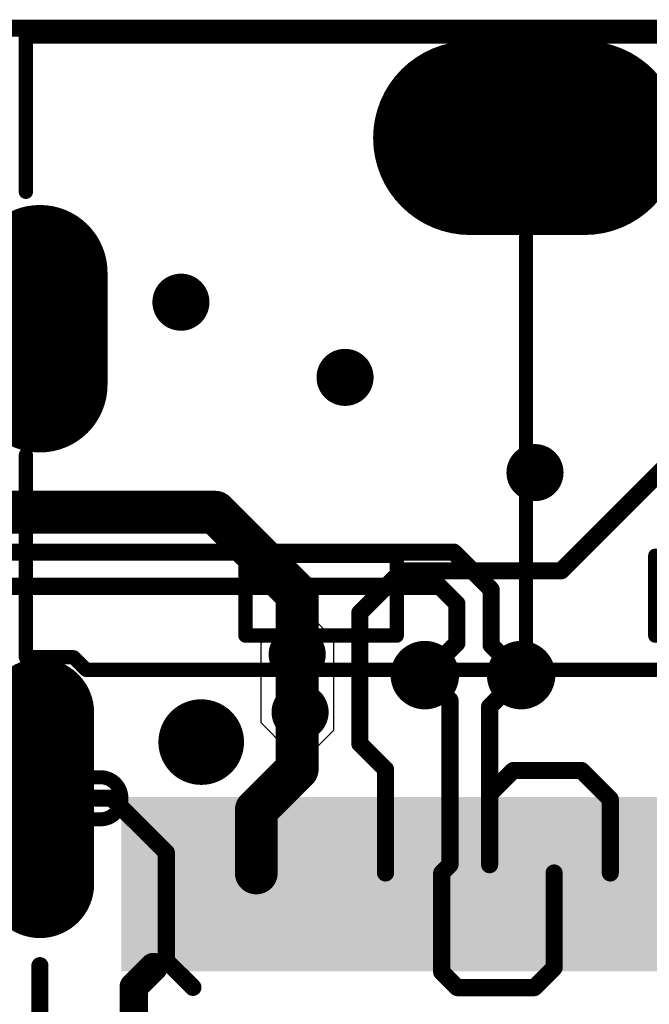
# Model space of a CAD drawing. Header units: millimetres. Extents: x 193.1 to 221.5, y 88 to 119.5.
# Tile 32 of 36: x 202.9 to 208.5, y 110.3 to 119.1. Entities that reach past the tile are written whole.
import ezdxf

# ---------------------------------------------------------------- set-up
doc = ezdxf.new("R2010")
doc.units = ezdxf.units.MM
for name, color, linetype in [('BottomLayer', 5, 'Continuous'), ('BottomOverlay', 54, 'Continuous'), ('BottomPaste', 16, 'Continuous'), ('BottomSolder', 6, 'Continuous'), ('KeepOutLayer', 6, 'Continuous'), ('MultiLayer', 9, 'Continuous'), ('PadHoleLayer', 156, 'Continuous'), ('TopLayer', 1, 'Continuous'), ('TopOverlay', 2, 'Continuous'), ('TopSolder', 216, 'Continuous'), ('ViaHoleLayer', 16, 'Continuous')]:
    doc.layers.add(name, color=color, linetype=linetype)

# ---------------------------------------------------------------- blocks, each defined once
blk = doc.blocks.new('USB_TYPE_C_16PIN_A_B_47')
at = {"layer": 'BottomLayer'}
for points, const_width in [([(-3.4703, -0.5316), (-3.4703, 0.4844)], 1.524), ([(-1.2726, -4.3598), (-2.2726, -4.3598)], 1), ([(3.1694, -4.3598), (1.6454, -4.3598)], 0.762)]:
    blk.add_lwpolyline(points, dxfattribs=dict(at, const_width=const_width))
for points, const_width in [([(-3.8513, 0.4844, 1), (-3.0893, 0.4844, 1)], 0.762), ([(-3.8513, -0.5316, 1), (-3.0893, -0.5316, 1)], 0.762), ([(-2.5226, -4.3598, 1), (-2.0226, -4.3598, 1)], 0.5), ([(-1.5226, -4.3598, 1), (-1.0226, -4.3598, 1)], 0.5), ([(1.4549, -4.3598, 1), (1.8359, -4.3598, 1)], 0.381), ([(2.9789, -4.3598, 1), (3.3599, -4.3598, 1)], 0.381)]:
    blk.add_lwpolyline(points, format="xyb", close=True, dxfattribs=dict(at, const_width=const_width))
for points in [[(2.4974, 0.8653), (2.4974, 0.5653), (3.8474, 0.8653), (3.8474, 0.5653)], [(2.4974, 0.3652), (2.4974, 0.0652), (3.8474, 0.3652), (3.8474, 0.0652)], [(2.4974, -0.1347), (2.4974, -0.4347), (3.8474, -0.1347), (3.8474, -0.4347)], [(3.8474, -0.9348), (3.8474, -0.6348), (2.4974, -0.9348), (2.4974, -0.6348)], [(3.8474, -1.4347), (3.8474, -1.1347), (2.4974, -1.4347), (2.4974, -1.1347)], [(3.8474, -1.9348), (3.8474, -1.6348), (2.4974, -1.9348), (2.4974, -1.6348)], [(2.4974, -2.1347), (2.4974, -2.7347), (3.8474, -2.1347), (3.8474, -2.7347)], [(2.4974, -2.9347), (2.4974, -3.5347), (3.8474, -2.9347), (3.8474, -3.5347)]]:
    blk.add_solid(points, dxfattribs=at)
at = {"layer": 'BottomOverlay', "const_width": 0.127}
for points in [[(-4.3725, -4.4848), (-4.3725, 4.4403)], [(1.2644, -3.9478), (1.2644, 3.8283)], [(0.2484, 1.1153), (0.2484, 2.4615)], [(0.9596, 1.1153), (0.9596, 2.4615)], [(0.9596, 1.1153), (0.2484, 1.1153)], [(1.2604, -0.0347), (-4.3725, -0.0347)], [(0.9596, -1.1848), (0.2484, -1.1848)], [(0.2484, -2.531), (0.2484, -1.1848)], [(0.9596, -2.531), (0.9596, -1.1848)], [(0.9342, -2.531), (0.2484, -2.531)], [(0.9596, -2.531), (0.8834, -2.531)], [(1.1525, -4.0597), (1.2644, -3.9478)], [(1.1525, -4.4848), (1.1525, -4.0597)], [(-2.9913, -4.4848), (-4.3725, -4.4848)], [(1.1525, -4.4848), (-0.6476, -4.4848)]]:
    blk.add_lwpolyline(points, dxfattribs=at)
at = {"layer": 'BottomOverlay', "const_width": 0.0635}
for points in [[(0.2167, 1.1153, 1), (0.2802, 1.1153, 1)], [(0.2167, 1.1153, 1), (0.2802, 1.1153, 1)], [(0.9279, 1.1153, 1), (0.9914, 1.1153, 1)], [(0.9279, 1.1153, 1), (0.9914, 1.1153, 1)], [(-4.4043, -0.0347, 1), (-4.3408, -0.0347, 1)], [(1.2286, -0.0347, 1), (1.2921, -0.0347, 1)], [(0.2167, -1.1848, 1), (0.2802, -1.1848, 1)], [(0.2167, -1.1848, 1), (0.2802, -1.1848, 1)], [(0.9279, -1.1848, 1), (0.9914, -1.1848, 1)], [(0.9279, -1.1848, 1), (0.9914, -1.1848, 1)], [(0.2167, -2.531, 1), (0.2802, -2.531, 1)], [(0.2167, -2.531, 1), (0.2802, -2.531, 1)], [(0.8517, -2.531, 1), (0.9152, -2.531, 1)], [(0.9025, -2.531, 1), (0.966, -2.531, 1)], [(0.9279, -2.531, 1), (0.9914, -2.531, 1)], [(0.9279, -2.531, 1), (0.9914, -2.531, 1)], [(1.2327, -3.9478, 1), (1.2962, -3.9478, 1)], [(1.2327, -3.9478, 1), (1.2962, -3.9478, 1)], [(1.1207, -4.0597, 1), (1.1842, -4.0597, 1)], [(1.1207, -4.0597, 1), (1.1842, -4.0597, 1)], [(-4.4043, -4.4848, 1), (-4.3408, -4.4848, 1)], [(-4.4043, -4.4848, 1), (-4.3408, -4.4848, 1)], [(-3.023, -4.4848, 1), (-2.9595, -4.4848, 1)], [(-0.6793, -4.4848, 1), (-0.6158, -4.4848, 1)], [(1.1207, -4.4848, 1), (1.1842, -4.4848, 1)], [(1.1207, -4.4848, 1), (1.1842, -4.4848, 1)]]:
    blk.add_lwpolyline(points, format="xyb", close=True, dxfattribs=at)
at = {"layer": 'BottomPaste', "const_width": 1.524}
blk.add_lwpolyline([(-3.4703, -0.5316), (-3.4703, 0.4844)], dxfattribs=at)
at = {"layer": 'BottomPaste', "const_width": 0.762}
for points in [[(-3.8513, 0.4844, 1), (-3.0893, 0.4844, 1)], [(-3.8513, -0.5316, 1), (-3.0893, -0.5316, 1)]]:
    blk.add_lwpolyline(points, format="xyb", close=True, dxfattribs=at)
at = {"layer": 'BottomPaste'}
for points in [[(2.4974, 0.8653), (2.4974, 0.5653), (3.8474, 0.8653), (3.8474, 0.5653)], [(2.4974, 0.3652), (2.4974, 0.0652), (3.8474, 0.3652), (3.8474, 0.0652)], [(2.4974, -0.1347), (2.4974, -0.4347), (3.8474, -0.1347), (3.8474, -0.4347)], [(3.8474, -0.9348), (3.8474, -0.6348), (2.4974, -0.9348), (2.4974, -0.6348)], [(3.8474, -1.4347), (3.8474, -1.1347), (2.4974, -1.4347), (2.4974, -1.1347)], [(3.8474, -1.9348), (3.8474, -1.6348), (2.4974, -1.9348), (2.4974, -1.6348)], [(2.4974, -2.1347), (2.4974, -2.7347), (3.8474, -2.1347), (3.8474, -2.7347)], [(2.4974, -2.9347), (2.4974, -3.5347), (3.8474, -2.9347), (3.8474, -3.5347)]]:
    blk.add_solid(points, dxfattribs=at)
at = {"layer": 'BottomSolder'}
for points, const_width in [([(-3.4703, -0.5316), (-3.4703, 0.4844)], 1.7272), ([(-1.2726, -4.3598), (-2.2726, -4.3598)], 1.2032), ([(3.1694, -4.3598), (1.6454, -4.3598)], 0.9652)]:
    blk.add_lwpolyline(points, dxfattribs=dict(at, const_width=const_width))
for points, const_width in [([(-3.9021, 0.4844, 1), (-3.0385, 0.4844, 1)], 0.8636), ([(-3.9021, -0.5316, 1), (-3.0385, -0.5316, 1)], 0.8636), ([(1.8566, -2.9247, 1), (1.9582, -2.9247, 1)], 0.1016), ([(-2.5734, -4.3598, 1), (-1.9718, -4.3598, 1)], 0.6016), ([(-1.5734, -4.3598, 1), (-0.9718, -4.3598, 1)], 0.6016), ([(1.4041, -4.3598, 1), (1.8867, -4.3598, 1)], 0.4826), ([(2.9281, -4.3598, 1), (3.4107, -4.3598, 1)], 0.4826)]:
    blk.add_lwpolyline(points, format="xyb", close=True, dxfattribs=dict(at, const_width=const_width))
for points in [[(2.3958, 1.4668), (2.3958, 0.9636), (3.949, 1.4668), (3.949, 0.9636)], [(2.3958, 0.9669), (2.3958, 0.4637), (3.949, 0.9669), (3.949, 0.4637)], [(2.3958, 0.4668), (2.3958, -0.0364), (3.949, 0.4668), (3.949, -0.0364)], [(2.3958, -0.0331), (2.3958, -0.5363), (3.949, -0.0331), (3.949, -0.5363)], [(3.949, -1.0364), (3.949, -0.5332), (2.3958, -1.0364), (2.3958, -0.5332)], [(3.949, -1.5363), (3.949, -1.0331), (2.3958, -1.5363), (2.3958, -1.0331)], [(3.949, -2.0364), (3.949, -1.5332), (2.3958, -2.0364), (2.3958, -1.5332)], [(2.3958, -2.0331), (2.3958, -2.8363), (3.949, -2.0331), (3.949, -2.8363)], [(2.3958, -2.8331), (2.3958, -3.6363), (3.949, -2.8331), (3.949, -3.6363)]]:
    blk.add_solid(points, dxfattribs=at)
at = {"layer": 'MultiLayer'}
for points, const_width in [([(-1.2726, -4.3598), (-2.2726, -4.3598)], 1), ([(3.1694, -4.3598), (1.6454, -4.3598)], 0.762)]:
    blk.add_lwpolyline(points, dxfattribs=dict(at, const_width=const_width))
for points, const_width in [([(-2.5226, -4.3598, 1), (-2.0226, -4.3598, 1)], 0.5), ([(-1.5226, -4.3598, 1), (-1.0226, -4.3598, 1)], 0.5), ([(1.4549, -4.3598, 1), (1.8359, -4.3598, 1)], 0.381), ([(2.9789, -4.3598, 1), (3.3599, -4.3598, 1)], 0.381)]:
    blk.add_lwpolyline(points, format="xyb", close=True, dxfattribs=dict(at, const_width=const_width))
at = {"layer": 'PadHoleLayer'}
for points, const_width in [([(1.7169, -2.9247, 1), (2.0979, -2.9247, 1)], 0.381), ([(2.5949, -3.8223), (2.5949, -4.8973, -1), (2.2199, -4.8973), (2.2199, -3.8223, -1)], 0.125), ([(-1.5851, -4.0223), (-1.5851, -4.6973, -1), (-1.9601, -4.6973), (-1.9601, -4.0223, -1)], 0.125)]:
    blk.add_lwpolyline(points, format="xyb", close=True, dxfattribs=dict(at, const_width=const_width))
at = {"layer": 'TopLayer'}
for points, const_width in [([(-1.2726, -4.3598), (-2.2726, -4.3598)], 1), ([(3.1694, -4.3598), (1.6454, -4.3598)], 0.762)]:
    blk.add_lwpolyline(points, dxfattribs=dict(at, const_width=const_width))
for points, const_width in [([(-2.5226, -4.3598, 1), (-2.0226, -4.3598, 1)], 0.5), ([(-1.5226, -4.3598, 1), (-1.0226, -4.3598, 1)], 0.5), ([(1.4549, -4.3598, 1), (1.8359, -4.3598, 1)], 0.381), ([(2.9789, -4.3598, 1), (3.3599, -4.3598, 1)], 0.381)]:
    blk.add_lwpolyline(points, format="xyb", close=True, dxfattribs=dict(at, const_width=const_width))
at = {"layer": 'TopSolder'}
for points, const_width in [([(1.8566, -2.9247, 1), (1.9582, -2.9247, 1)], 0.1016), ([(-2.5734, -4.3598, 1), (-1.9718, -4.3598, 1)], 0.6016), ([(-1.5734, -4.3598, 1), (-0.9718, -4.3598, 1)], 0.6016), ([(1.4041, -4.3598, 1), (1.8867, -4.3598, 1)], 0.4826), ([(2.9281, -4.3598, 1), (3.4107, -4.3598, 1)], 0.4826)]:
    blk.add_lwpolyline(points, format="xyb", close=True, dxfattribs=dict(at, const_width=const_width))
for points, const_width in [([(-1.2726, -4.3598), (-2.2726, -4.3598)], 1.2032), ([(3.1694, -4.3598), (1.6454, -4.3598)], 0.9652)]:
    blk.add_lwpolyline(points, dxfattribs=dict(at, const_width=const_width))
blk = doc.blocks.new('LCD_240X240_NOHOLE_B_57')
at = {"layer": 'TopOverlay', "const_width": 0.1524}
blk.add_lwpolyline([(-26.2262, 9.3313), (0.0121, 9.3313)], dxfattribs=at)

msp = doc.modelspace()

# ---------------------------------------------------------------- linework, layer by layer
at = {"layer": 'BottomLayer'}
for p, q in [((205.3303, 113.8014), (205.0803, 113.5514)), ((205.5203, 113.8014), (205.3303, 113.8014)), ((205.7303, 113.5914), (205.5203, 113.8014)), ((205.0803, 113.5514), (205.0803, 112.8477)), ((205.7303, 112.7814), (205.7303, 113.5914)), ((205.0803, 112.8477), (205.3166, 112.6114)), ((205.5603, 112.6114), (205.7303, 112.7814)), ((205.3166, 112.6114), (205.5603, 112.6114))]:
    msp.add_line(p, q, dxfattribs=at)
for points, const_width in [([(207.7535, 114.1997), (211.1853, 117.6314)], 0.1524), ([(201.9168, 114.7214), (204.6743, 114.7214)], 0.381), ([(204.6743, 114.7214), (205.4045, 113.9912)], 0.381), ([(205.9615, 113.8257), (206.3355, 114.1997)], 0.1524), ([(206.3355, 114.1997), (207.7535, 114.1997)], 0.1524), ([(205.4045, 113.4547), (205.4045, 113.9912)], 0.381), ([(205.9615, 112.661), (205.9615, 113.8257)], 0.1524), ([(205.4045, 112.4338), (205.4045, 113.4547)], 0.381), ([(206.54, 113.2709), (206.7641, 113.0468)], 0.1524), ([(207.1166, 112.9905), (207.3969, 113.2709)], 0.1524), ([(206.7641, 111.5835), (206.7641, 113.0468)], 0.1524), ([(207.1166, 112.2114), (207.1166, 112.9905)], 0.1524), ([(205.9615, 112.661), (206.1904, 112.4321)], 0.1524), ([(205.0404, 112.0697), (205.4045, 112.4338)], 0.381), ([(206.1904, 111.5097), (206.1904, 112.4321)], 0.1524), ([(207.1166, 112.2114), (207.3266, 112.4214)], 0.1524), ([(207.3266, 112.4214), (207.4103, 112.4214)], 0.1524), ([(207.4103, 112.4214), (207.9344, 112.4214)], 0.1524), ([(207.9344, 112.4214), (208.1904, 112.1654)], 0.1524), ([(207.1166, 111.5835), (207.1166, 112.2114)], 0.1524), ([(203.1153, 112.1747), (203.7569, 112.1747)], 0.1524), ([(203.7569, 112.1747), (204.2404, 111.6913)], 0.1524), ([(205.0404, 111.5097), (205.0404, 112.0697)], 0.381), ([(208.1904, 111.5097), (208.1904, 112.1654)], 0.1524), ([(204.2404, 111.4097), (204.2404, 111.6913)], 0.1524), ([(206.6903, 111.5097), (206.7641, 111.5835)], 0.1524), ([(206.6903, 111.4097), (206.6903, 111.5097)], 0.1524), ([(207.6903, 111.4097), (207.6903, 111.5097)], 0.1524), ([(204.2404, 110.7277), (204.2404, 111.4097)], 0.1524), ([(206.6903, 110.6277), (206.6903, 111.4097)], 0.1524), ([(207.6903, 110.6654), (207.6903, 111.4097)], 0.1524), ([(204.2404, 110.7277), (204.4767, 110.4914)], 0.1524), ([(206.6903, 110.6277), (206.8292, 110.4889)], 0.1524), ([(207.5139, 110.4889), (207.6903, 110.6654)], 0.1524), ([(206.8292, 110.4889), (207.5139, 110.4889)], 0.1524)]:
    msp.add_lwpolyline(points, dxfattribs=dict(at, const_width=const_width))
for points, const_width in [([(204.243, 116.5908, 1), (204.497, 116.5908, 1)], 0.254), ([(205.7033, 115.9214, 1), (205.9573, 115.9214, 1)], 0.254), ([(207.3934, 115.0737, 1), (207.6474, 115.0737, 1)], 0.254), ([(204.5791, 114.7214, 1), (204.7696, 114.7214, 1)], 0.1905), ([(204.5791, 114.7214, 1), (204.7696, 114.7214, 1)], 0.1905), ([(206.2974, 114.1997, 1), (206.3736, 114.1997, 1)], 0.0762), ([(206.2974, 114.1997, 1), (206.3736, 114.1997, 1)], 0.0762), ([(207.7154, 114.1997, 1), (207.7916, 114.1997, 1)], 0.0762), ([(207.7154, 114.1997, 1), (207.7916, 114.1997, 1)], 0.0762), ([(205.3093, 113.9912, 1), (205.4998, 113.9912, 1)], 0.1905), ([(205.3093, 113.9912, 1), (205.4998, 113.9912, 1)], 0.1905), ([(205.9234, 113.8257, 1), (205.9996, 113.8257, 1)], 0.0762), ([(205.9234, 113.8257, 1), (205.9996, 113.8257, 1)], 0.0762), ([(205.2775, 113.4547, 1), (205.5315, 113.4547, 1)], 0.254), ([(205.3093, 113.4547, 1), (205.4998, 113.4547, 1)], 0.1905), ([(205.3093, 113.4547, 1), (205.4998, 113.4547, 1)], 0.1905), ([(206.3876, 113.2709, 1), (206.6924, 113.2709, 1)], 0.3048), ([(207.2445, 113.2709, 1), (207.5493, 113.2709, 1)], 0.3048), ([(206.5019, 113.2709, 1), (206.5781, 113.2709, 1)], 0.0762), ([(207.3588, 113.2709, 1), (207.435, 113.2709, 1)], 0.0762), ([(205.3033, 112.9414, 1), (205.5573, 112.9414, 1)], 0.254), ([(206.726, 113.0468, 1), (206.8022, 113.0468, 1)], 0.0762), ([(206.726, 113.0468, 1), (206.8022, 113.0468, 1)], 0.0762), ([(207.0785, 112.9905, 1), (207.1547, 112.9905, 1)], 0.0762), ([(207.0785, 112.9905, 1), (207.1547, 112.9905, 1)], 0.0762), ([(205.9234, 112.661, 1), (205.9996, 112.661, 1)], 0.0762), ([(205.9234, 112.661, 1), (205.9996, 112.661, 1)], 0.0762), ([(205.3093, 112.4338, 1), (205.4998, 112.4338, 1)], 0.1905), ([(205.3093, 112.4338, 1), (205.4998, 112.4338, 1)], 0.1905), ([(206.1523, 112.4321, 1), (206.2285, 112.4321, 1)], 0.0762), ([(206.1523, 112.4321, 1), (206.2285, 112.4321, 1)], 0.0762), ([(207.2885, 112.4214, 1), (207.3647, 112.4214, 1)], 0.0762), ([(207.2885, 112.4214, 1), (207.3647, 112.4214, 1)], 0.0762), ([(207.3722, 112.4214, 1), (207.4484, 112.4214, 1)], 0.0762), ([(207.3722, 112.4214, 1), (207.4484, 112.4214, 1)], 0.0762), ([(207.8963, 112.4214, 1), (207.9725, 112.4214, 1)], 0.0762), ([(207.8963, 112.4214, 1), (207.9725, 112.4214, 1)], 0.0762), ([(207.0785, 112.2114, 1), (207.1547, 112.2114, 1)], 0.0762), ([(207.0785, 112.2114, 1), (207.1547, 112.2114, 1)], 0.0762), ([(207.0785, 112.2114, 1), (207.1547, 112.2114, 1)], 0.0762), ([(203.0772, 112.1747, 1), (203.1534, 112.1747, 1)], 0.0762), ([(203.7188, 112.1747, 1), (203.795, 112.1747, 1)], 0.0762), ([(203.7188, 112.1747, 1), (203.795, 112.1747, 1)], 0.0762), ([(204.9451, 112.0697, 1), (205.1356, 112.0697, 1)], 0.1905), ([(204.9451, 112.0697, 1), (205.1356, 112.0697, 1)], 0.1905), ([(208.1523, 112.1654, 1), (208.2285, 112.1654, 1)], 0.0762), ([(208.1523, 112.1654, 1), (208.2285, 112.1654, 1)], 0.0762), ([(204.2023, 111.6913, 1), (204.2785, 111.6913, 1)], 0.0762), ([(204.2023, 111.6913, 1), (204.2785, 111.6913, 1)], 0.0762), ([(204.9451, 111.5097, 1), (205.1356, 111.5097, 1)], 0.1905), ([(206.1523, 111.5097, 1), (206.2285, 111.5097, 1)], 0.0762), ([(206.6522, 111.5097, 1), (206.7284, 111.5097, 1)], 0.0762), ([(206.6522, 111.5097, 1), (206.7284, 111.5097, 1)], 0.0762), ([(206.726, 111.5835, 1), (206.8022, 111.5835, 1)], 0.0762), ([(206.726, 111.5835, 1), (206.8022, 111.5835, 1)], 0.0762), ([(207.0785, 111.5835, 1), (207.1547, 111.5835, 1)], 0.0762), ([(207.6522, 111.5097, 1), (207.7284, 111.5097, 1)], 0.0762), ([(208.1523, 111.5097, 1), (208.2285, 111.5097, 1)], 0.0762), ([(204.2023, 111.4097, 1), (204.2785, 111.4097, 1)], 0.0762), ([(204.2023, 111.4097, 1), (204.2785, 111.4097, 1)], 0.0762), ([(206.6522, 111.4097, 1), (206.7284, 111.4097, 1)], 0.0762), ([(206.6522, 111.4097, 1), (206.7284, 111.4097, 1)], 0.0762), ([(207.6522, 111.4097, 1), (207.7284, 111.4097, 1)], 0.0762), ([(207.6522, 111.4097, 1), (207.7284, 111.4097, 1)], 0.0762), ([(204.2023, 110.7277, 1), (204.2785, 110.7277, 1)], 0.0762), ([(204.2023, 110.7277, 1), (204.2785, 110.7277, 1)], 0.0762), ([(206.6522, 110.6277, 1), (206.7284, 110.6277, 1)], 0.0762), ([(206.6522, 110.6277, 1), (206.7284, 110.6277, 1)], 0.0762), ([(207.6522, 110.6654, 1), (207.7284, 110.6654, 1)], 0.0762), ([(207.6522, 110.6654, 1), (207.7284, 110.6654, 1)], 0.0762), ([(204.4386, 110.4914, 1), (204.5148, 110.4914, 1)], 0.0762), ([(206.7911, 110.4889, 1), (206.8673, 110.4889, 1)], 0.0762), ([(206.7911, 110.4889, 1), (206.8673, 110.4889, 1)], 0.0762), ([(207.4758, 110.4889, 1), (207.552, 110.4889, 1)], 0.0762), ([(207.4758, 110.4889, 1), (207.552, 110.4889, 1)], 0.0762)]:
    msp.add_lwpolyline(points, format="xyb", close=True, dxfattribs=dict(at, const_width=const_width))
at = {"layer": 'KeepOutLayer', "const_width": 0.1}
msp.add_lwpolyline([(194.3209, 119.0294), (220.5603, 119.0294)], dxfattribs=at)
at = {"layer": 'MultiLayer'}
for points, const_width in [([(204.243, 116.5908, 1), (204.497, 116.5908, 1)], 0.254), ([(205.7033, 115.9214, 1), (205.9573, 115.9214, 1)], 0.254), ([(207.3934, 115.0737, 1), (207.6474, 115.0737, 1)], 0.254), ([(205.2775, 113.4547, 1), (205.5315, 113.4547, 1)], 0.254), ([(206.3876, 113.2709, 1), (206.6924, 113.2709, 1)], 0.3048), ([(207.2445, 113.2709, 1), (207.5493, 113.2709, 1)], 0.3048), ([(205.3033, 112.9414, 1), (205.5573, 112.9414, 1)], 0.254)]:
    msp.add_lwpolyline(points, format="xyb", close=True, dxfattribs=dict(at, const_width=const_width))
at = {"layer": 'TopLayer'}
for points, const_width in [([(204.243, 116.5908, 1), (204.497, 116.5908, 1)], 0.254), ([(205.7033, 115.9214, 1), (205.9573, 115.9214, 1)], 0.254), ([(207.3934, 115.0737, 1), (207.6474, 115.0737, 1)], 0.254), ([(206.7585, 114.3662, 1), (206.8347, 114.3662, 1)], 0.0762), ([(206.7585, 114.3662, 1), (206.8347, 114.3662, 1)], 0.0762), ([(206.6322, 114.0614, 1), (206.7084, 114.0614, 1)], 0.0762), ([(206.6322, 114.0614, 1), (206.7084, 114.0614, 1)], 0.0762), ([(207.0922, 114.0325, 1), (207.1684, 114.0325, 1)], 0.0762), ([(207.0922, 114.0325, 1), (207.1684, 114.0325, 1)], 0.0762), ([(206.7874, 113.9062, 1), (206.8636, 113.9062, 1)], 0.0762), ([(206.7874, 113.9062, 1), (206.8636, 113.9062, 1)], 0.0762), ([(205.2775, 113.4547, 1), (205.5315, 113.4547, 1)], 0.254), ([(206.7874, 113.5564, 1), (206.8636, 113.5564, 1)], 0.0762), ([(206.7874, 113.5564, 1), (206.8636, 113.5564, 1)], 0.0762), ([(207.0922, 113.5375, 1), (207.1684, 113.5375, 1)], 0.0762), ([(207.0922, 113.5375, 1), (207.1684, 113.5375, 1)], 0.0762), ([(206.3876, 113.2709, 1), (206.6924, 113.2709, 1)], 0.3048), ([(207.2445, 113.2709, 1), (207.5493, 113.2709, 1)], 0.3048), ([(206.5019, 113.2709, 1), (206.5781, 113.2709, 1)], 0.0762), ([(207.3588, 113.2709, 1), (207.435, 113.2709, 1)], 0.0762), ([(205.3033, 112.9414, 1), (205.5573, 112.9414, 1)], 0.254), ([(204.0624, 110.6714, 1), (204.1894, 110.6714, 1)], 0.127), ([(203.0772, 110.6847, 1), (203.1534, 110.6847, 1)], 0.0762), ([(203.8876, 110.4965, 1), (204.0146, 110.4965, 1)], 0.127), ([(203.8876, 110.4965, 1), (204.0146, 110.4965, 1)], 0.127)]:
    msp.add_lwpolyline(points, format="xyb", close=True, dxfattribs=dict(at, const_width=const_width))
for points, const_width in [([(202.7189, 114.3662), (206.7966, 114.3662)], 0.1524), ([(206.7966, 114.3662), (207.1303, 114.0325)], 0.1524), ([(202.8451, 114.0614), (206.6703, 114.0614)], 0.1524), ([(206.6703, 114.0614), (206.8255, 113.9062)], 0.1524), ([(207.1303, 113.5375), (207.1303, 114.0325)], 0.1524), ([(206.8255, 113.5564), (206.8255, 113.9062)], 0.1524), ([(206.54, 113.2709), (206.8255, 113.5564)], 0.1524), ([(207.1303, 113.5375), (207.3969, 113.2709)], 0.1524), ([(203.9511, 110.4965), (204.1259, 110.6714)], 0.254), ([(203.1153, 108.863), (203.1153, 110.6847)], 0.1524), ([(203.9511, 108.7273), (203.9511, 110.4965)], 0.254)]:
    msp.add_lwpolyline(points, dxfattribs=dict(at, const_width=const_width))
at = {"layer": 'ViaHoleLayer'}
for points, const_width in [([(204.3065, 116.5908, 1), (204.4335, 116.5908, 1)], 0.127), ([(205.7668, 115.9214, 1), (205.8938, 115.9214, 1)], 0.127), ([(207.4569, 115.0737, 1), (207.5839, 115.0737, 1)], 0.127), ([(205.341, 113.4547, 1), (205.468, 113.4547, 1)], 0.127), ([(206.4511, 113.2709, 1), (206.6289, 113.2709, 1)], 0.1778), ([(207.308, 113.2709, 1), (207.4858, 113.2709, 1)], 0.1778), ([(205.3668, 112.9414, 1), (205.4938, 112.9414, 1)], 0.127)]:
    msp.add_lwpolyline(points, format="xyb", close=True, dxfattribs=dict(at, const_width=const_width))

# ---------------------------------------------------------------- block references
msp.add_blockref('LCD_240X240_NOHOLE_B_57', (220.5471, 109.6981))
at = {"rotation": 270}
msp.add_blockref('USB_TYPE_C_16PIN_A_B_47', (207.4751, 114.5821), dxfattribs=at)

doc.saveas('drawing.dxf')
